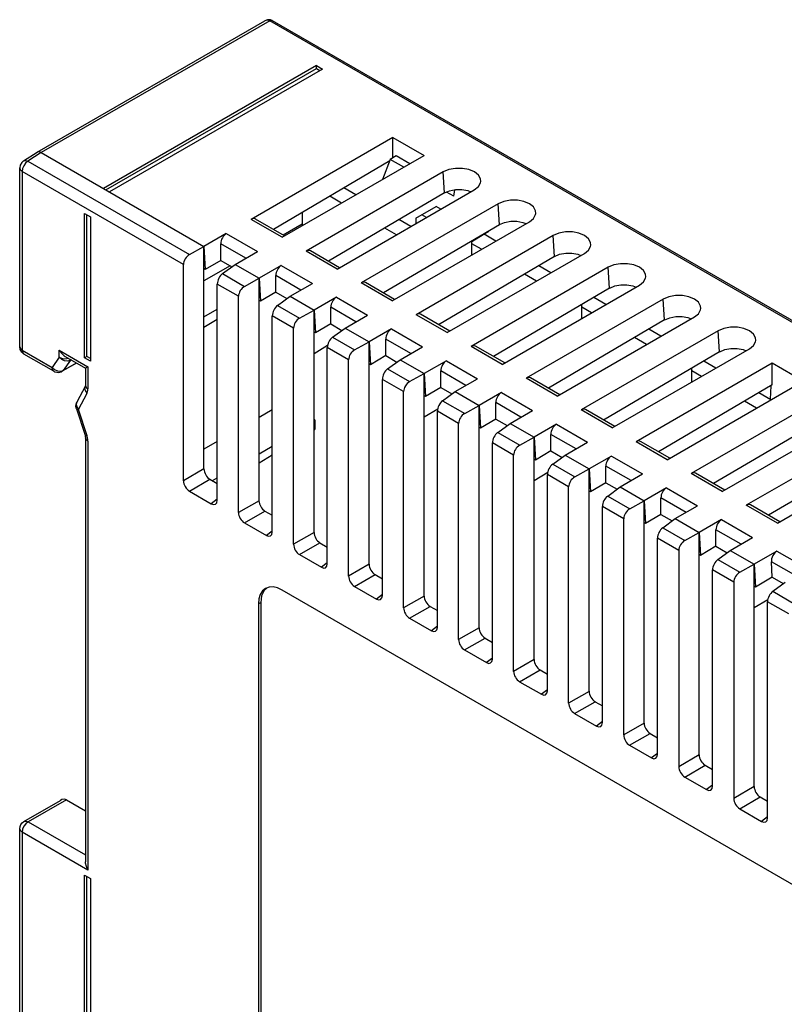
# Model space of a CAD drawing. Extents: x 953 to 1256, y 168 to 424.
# Tile 24 of 25: x 1174 to 1220, y 347 to 405. Entities that reach past the tile are written whole.
import ezdxf

# ---------------------------------------------------------------- set-up
doc = ezdxf.new("R2010")
doc.units = 0
doc.header["$LTSCALE"] = 0.5
doc.layers.get('0').update_dxf_attribs({"linetype": 'CONTINUOUS'})

msp = doc.modelspace()

# ---------------------------------------------------------------- linework, layer by layer
at = {"color": 7, "linetype": 'Continuous'}
for p, q in [((1175.438, 397.241), (1188.9, 405.013)), ((1189.191, 405.012), (1175.686, 397.214)), ((1189.053, 405.071), (1188.9, 405.012)), ((1189.234, 405.069), (1189.053, 405.071)), ((1244.982, 372.802), (1189.191, 405.012)), ((1189.341, 405.027), (1189.234, 405.069)), ((1189.341, 405.027), (1245.281, 372.731)), ((1191.949, 402.358), (1179.363, 395.091)), ((1179.504, 395.01), (1191.949, 402.195)), ((1191.949, 402.195), (1191.949, 402.358)), ((1191.949, 402.358), (1192.303, 402.154)), ((1191.949, 402.195), (1192.161, 402.072)), ((1192.303, 402.154), (1179.716, 394.887)), ((1196.475, 398.113), (1188.084, 393.268)), ((1196.475, 396.911), (1196.475, 398.113)), ((1196.475, 398.113), (1198.313, 397.051)), ((1174.639, 396.731), (1175.432, 397.237)), ((1175.686, 397.214), (1174.889, 396.706)), ((1175.438, 397.241), (1175.432, 397.237)), ((1175.686, 397.214), (1185.302, 391.662)), ((1189.922, 392.207), (1198.313, 397.051)), ((1196.662, 397.025), (1196.317, 396.815)), ((1197.465, 396.561), (1196.662, 397.025)), ((1174.889, 396.706), (1184.45, 391.186)), ((1196.28, 396.72), (1189.403, 392.676)), ((1196.317, 396.815), (1195.851, 395.629)), ((1197.111, 396.357), (1196.317, 396.815)), ((1174.408, 385.742), (1174.408, 396.309)), ((1174.554, 396.105), (1174.554, 385.538)), ((1184.092, 390.599), (1174.554, 396.105)), ((1199.444, 396.071), (1191.337, 391.39)), ((1199.517, 394.833), (1199.444, 396.071)), ((1199.517, 394.833), (1192.656, 390.798)), ((1193.434, 394.234), (1192.737, 394.636)), ((1193.175, 390.329), (1201.283, 395.01)), ((1194.283, 394.724), (1193.578, 395.131)), ((1200.08, 394.633), (1199.642, 394.886)), ((1200.08, 394.633), (1200.134, 395.024)), ((1202.697, 394.193), (1194.589, 389.512)), ((1197.818, 393.336), (1199.02, 394.03)), ((1199.303, 393.867), (1199.02, 394.03)), ((1202.77, 392.955), (1202.697, 394.193)), ((1178.231, 385.089), (1178.231, 393.622)), ((1178.231, 393.622), (1178.585, 393.418)), ((1178.373, 385.171), (1178.373, 393.54)), ((1191.101, 393.674), (1191.101, 392.887)), ((1198.454, 393.377), (1198.172, 393.54)), ((1178.585, 393.418), (1178.585, 384.885)), ((1189.922, 392.207), (1188.084, 393.268)), ((1190.069, 392.291), (1188.341, 393.289)), ((1191.101, 392.986), (1189.983, 392.341)), ((1202.77, 392.955), (1195.909, 388.92)), ((1196.428, 388.451), (1204.536, 393.132)), ((1197.535, 392.846), (1196.831, 393.253)), ((1197.818, 393.336), (1197.818, 393.009)), ((1186.622, 392.424), (1185.302, 391.662)), ((1186.622, 392.424), (1188.46, 391.363)), ((1196.687, 392.356), (1195.99, 392.758)), ((1205.95, 392.315), (1197.842, 387.634)), ((1202.056, 392.504), (1201.142, 391.948)), ((1202.556, 391.989), (1201.865, 392.388)), ((1206.022, 391.077), (1205.95, 392.315)), ((1186.292, 390.846), (1186.292, 391.827)), ((1187.779, 390.969), (1186.292, 391.827)), ((1201.142, 391.172), (1201.142, 391.948)), ((1201.707, 391.499), (1201.142, 391.826)), ((1184.45, 391.186), (1185.302, 391.662)), ((1185.302, 391.662), (1185.381, 390.31)), ((1185.302, 378.516), (1185.302, 391.662)), ((1187.141, 390.601), (1188.46, 391.363)), ((1193.175, 390.329), (1191.337, 391.39)), ((1193.322, 390.413), (1191.594, 391.411)), ((1199.681, 386.573), (1207.788, 391.254)), ((1184.092, 377.817), (1184.092, 390.599)), ((1186.292, 390.846), (1185.381, 390.31)), ((1186.293, 390.846), (1186.953, 390.464)), ((1186.4, 390.061), (1187.141, 390.601)), ((1187.141, 390.601), (1188.555, 389.784)), ((1189.875, 390.546), (1188.555, 389.784)), ((1189.875, 390.546), (1191.713, 389.485)), ((1206.022, 391.077), (1199.161, 387.042)), ((1186.843, 390.528), (1185.302, 389.638)), ((1185.381, 390.31), (1185.302, 390.356)), ((1186.4, 390.061), (1187.703, 389.309)), ((1209.203, 390.438), (1201.095, 385.757)), ((1204.96, 389.621), (1204.247, 390.033)), ((1205.808, 390.111), (1205.088, 390.527)), ((1209.275, 389.199), (1209.203, 390.438)), ((1186.089, 376.664), (1186.089, 389.446)), ((1187.345, 388.721), (1186.089, 389.446)), ((1187.703, 389.309), (1188.555, 389.784)), ((1188.555, 376.638), (1188.555, 389.784)), ((1188.555, 389.784), (1188.634, 388.432)), ((1189.545, 388.968), (1189.545, 389.95)), ((1191.032, 389.091), (1189.545, 389.95)), ((1190.394, 388.723), (1191.713, 389.485)), ((1196.428, 388.451), (1194.589, 389.512)), ((1196.574, 388.535), (1194.847, 389.533)), ((1202.933, 384.695), (1211.041, 389.376)), ((1189.545, 388.968), (1188.634, 388.432)), ((1189.545, 388.968), (1190.206, 388.586)), ((1209.275, 389.199), (1202.414, 385.164)), ((1187.345, 375.939), (1187.345, 388.721)), ((1188.634, 388.432), (1188.555, 388.478)), ((1189.653, 388.183), (1190.394, 388.723)), ((1190.394, 388.723), (1191.808, 387.906)), ((1193.127, 388.668), (1191.808, 387.906)), ((1193.127, 388.668), (1194.966, 387.607)), ((1212.455, 388.56), (1204.347, 383.879)), ((1207.647, 387.417), (1207.647, 388.242)), ((1209.061, 388.233), (1208.34, 388.649)), ((1212.528, 387.321), (1212.455, 388.56)), ((1185.302, 387.498), (1186.089, 387.952)), ((1189.653, 388.183), (1190.956, 387.431)), ((1190.956, 387.431), (1191.808, 387.906)), ((1191.808, 374.76), (1191.808, 387.906)), ((1191.808, 387.906), (1191.887, 386.554)), ((1192.798, 387.09), (1192.798, 388.072)), ((1194.284, 387.213), (1192.798, 388.072)), ((1199.681, 386.573), (1197.842, 387.634)), ((1199.827, 386.658), (1198.099, 387.655)), ((1208.213, 387.743), (1207.647, 388.07)), ((1186.089, 387.343), (1185.302, 386.873)), ((1189.341, 374.786), (1189.341, 387.568)), ((1190.597, 386.843), (1189.341, 387.568)), ((1192.798, 387.09), (1191.887, 386.554)), ((1192.798, 387.09), (1193.459, 386.708)), ((1193.646, 386.845), (1194.966, 387.607)), ((1212.528, 387.321), (1205.667, 383.286)), ((1206.186, 382.817), (1214.294, 387.498)), ((1190.597, 374.061), (1190.597, 386.843)), ((1191.887, 386.554), (1191.808, 386.6)), ((1192.906, 386.305), (1193.646, 386.845)), ((1193.646, 386.845), (1195.06, 386.029)), ((1196.38, 386.79), (1195.06, 386.029)), ((1196.38, 386.79), (1198.219, 385.729)), ((1215.708, 386.682), (1207.6, 382.001)), ((1212.314, 386.355), (1211.593, 386.771)), ((1215.78, 385.443), (1215.708, 386.682)), ((1192.906, 386.305), (1194.208, 385.553)), ((1194.208, 385.553), (1195.06, 386.029)), ((1195.06, 386.029), (1195.14, 384.676)), ((1195.06, 372.882), (1195.06, 386.029)), ((1196.05, 385.212), (1196.05, 386.194)), ((1197.537, 385.335), (1196.05, 386.194)), ((1211.465, 385.865), (1210.752, 386.277)), ((1174.438, 385.572), (1174.408, 385.742)), ((1174.554, 385.538), (1176.324, 384.517)), ((1176.428, 384.288), (1174.658, 385.309)), ((1176.746, 385.117), (1176.746, 385.538)), ((1176.746, 385.538), (1178.443, 384.559)), ((1191.808, 385.349), (1192.614, 385.83)), ((1192.594, 372.908), (1192.594, 385.69)), ((1193.85, 384.965), (1192.594, 385.69)), ((1196.899, 384.967), (1198.219, 385.729)), ((1202.933, 384.695), (1201.095, 385.757)), ((1203.08, 384.78), (1201.352, 385.777)), ((1215.78, 385.443), (1208.92, 381.408)), ((1209.439, 380.939), (1217.546, 385.62)), ((1176.746, 385.117), (1176.324, 384.517)), ((1177.774, 384.776), (1176.928, 384.288)), ((1177.406, 384.94), (1176.984, 384.34)), ((1176.984, 384.34), (1177.757, 384.786)), ((1177.097, 385.167), (1178.3, 384.472)), ((1177.406, 384.94), (1177.247, 384.891)), ((1177.426, 384.977), (1177.406, 384.94)), ((1177.448, 384.964), (1177.406, 384.94)), ((1178.373, 385.171), (1178.231, 385.089)), ((1178.585, 384.885), (1178.231, 385.089)), ((1178.585, 385.049), (1178.373, 385.171)), ((1193.85, 372.183), (1193.85, 384.965)), ((1195.14, 384.676), (1195.06, 384.722)), ((1196.05, 385.212), (1195.14, 384.676)), ((1196.051, 385.212), (1196.712, 384.83)), ((1196.158, 384.427), (1196.899, 384.967)), ((1196.899, 384.967), (1198.313, 384.151)), ((1199.633, 384.913), (1198.313, 384.151)), ((1199.633, 384.913), (1201.471, 383.851)), ((1218.89, 384.763), (1210.853, 380.123)), ((1215.567, 384.477), (1214.846, 384.893)), ((1218.89, 383.481), (1218.89, 384.763)), ((1220.728, 383.702), (1218.89, 384.763)), ((1176.324, 384.517), (1176.468, 384.386)), ((1176.468, 384.386), (1176.644, 384.307)), ((1176.644, 384.307), (1176.825, 384.291)), ((1176.825, 384.291), (1176.984, 384.34)), ((1176.984, 384.34), (1176.928, 384.288)), ((1178.297, 384.477), (1178.297, 383.448)), ((1178.443, 384.559), (1178.443, 383.243)), ((1196.158, 384.427), (1197.461, 383.675)), ((1197.461, 383.675), (1198.313, 384.151)), ((1198.313, 384.151), (1198.392, 382.799)), ((1198.313, 371.004), (1198.313, 384.151)), ((1199.303, 383.334), (1199.303, 384.316)), ((1200.79, 383.458), (1199.303, 384.316)), ((1214.152, 383.661), (1214.152, 384.486)), ((1214.718, 383.987), (1214.152, 384.314)), ((1195.847, 371.03), (1195.847, 383.812)), ((1197.103, 383.087), (1195.847, 383.812)), ((1200.152, 383.089), (1201.471, 383.851)), ((1206.186, 382.817), (1204.347, 383.879)), ((1206.332, 382.902), (1204.605, 383.899)), ((1212.691, 379.061), (1220.728, 383.702)), ((1178.294, 383.42), (1177.79, 382.464)), ((1177.879, 382.027), (1178.39, 382.998)), ((1178.267, 383.311), (1178.302, 383.435)), ((1178.296, 383.424), (1178.295, 383.419)), ((1178.297, 383.448), (1178.296, 383.424)), ((1178.297, 383.448), (1178.335, 383.337)), ((1178.335, 383.337), (1178.443, 383.243)), ((1197.103, 370.305), (1197.103, 383.087)), ((1199.303, 383.334), (1198.392, 382.799)), ((1199.303, 383.334), (1199.964, 382.953)), ((1199.411, 382.549), (1200.152, 383.089)), ((1200.152, 383.089), (1201.566, 382.273)), ((1202.886, 383.035), (1201.566, 382.273)), ((1202.886, 383.035), (1204.724, 381.973)), ((1218.89, 383.481), (1212.172, 379.53)), ((1218.819, 382.599), (1218.098, 383.016)), ((1218.812, 383.435), (1218.764, 382.631)), ((1198.392, 382.799), (1198.313, 382.844)), ((1199.411, 382.549), (1200.714, 381.797)), ((1202.556, 381.456), (1202.556, 382.438)), ((1204.042, 381.58), (1202.556, 382.438)), ((1222.213, 382.926), (1214.106, 378.245)), ((1217.971, 382.109), (1217.258, 382.521)), ((1177.757, 382.075), (1178.269, 380.513)), ((1177.783, 382.179), (1177.879, 382.027)), ((1178.39, 380.465), (1177.879, 382.027)), ((1189.341, 382.009), (1188.555, 381.555)), ((1198.313, 381.593), (1199.119, 382.075)), ((1199.099, 369.152), (1199.099, 381.934)), ((1200.355, 381.209), (1199.099, 381.934)), ((1200.714, 381.797), (1201.566, 382.273)), ((1201.566, 369.126), (1201.566, 382.273)), ((1201.566, 382.273), (1201.645, 380.921)), ((1203.404, 381.211), (1204.724, 381.973)), ((1209.439, 380.939), (1207.6, 382.001)), ((1209.585, 381.024), (1207.857, 382.021)), ((1215.944, 377.183), (1224.052, 381.865)), ((1191.867, 380.883), (1191.867, 381.374)), ((1202.556, 381.456), (1201.645, 380.921)), ((1202.556, 381.456), (1203.217, 381.075)), ((1222.286, 381.687), (1215.425, 377.652)), ((1200.355, 368.427), (1200.355, 381.209)), ((1201.645, 380.921), (1201.566, 380.966)), ((1202.664, 380.671), (1203.404, 381.211)), ((1202.664, 380.671), (1203.967, 379.919)), ((1203.404, 381.211), (1204.819, 380.395)), ((1206.138, 381.157), (1204.819, 380.395)), ((1206.138, 381.157), (1207.977, 380.095)), ((1225.466, 381.048), (1217.358, 376.367)), ((1178.269, 380.513), (1178.295, 380.485)), ((1178.295, 380.485), (1178.39, 380.465)), ((1178.295, 380.4), (1178.297, 380.362)), ((1178.297, 380.362), (1178.297, 355.286)), ((1178.42, 380.359), (1178.39, 380.465)), ((1178.443, 380.158), (1178.443, 354.797)), ((1186.089, 380.131), (1185.302, 379.677)), ((1202.352, 367.274), (1202.352, 380.057)), ((1203.608, 379.331), (1202.352, 380.057)), ((1203.967, 379.919), (1204.819, 380.395)), ((1204.819, 380.395), (1204.898, 379.043)), ((1204.819, 367.248), (1204.819, 380.395)), ((1205.809, 379.578), (1205.809, 380.56)), ((1207.295, 379.702), (1205.809, 380.56)), ((1206.657, 379.333), (1207.977, 380.095)), ((1212.691, 379.061), (1210.853, 380.123)), ((1212.838, 379.146), (1211.11, 380.143)), ((1188.555, 379.415), (1189.341, 379.869)), ((1205.809, 379.578), (1204.898, 379.043)), ((1205.809, 379.578), (1206.47, 379.197)), ((1225.539, 379.81), (1218.678, 375.774)), ((1219.197, 375.306), (1227.305, 379.987)), ((1189.341, 379.326), (1188.555, 378.856)), ((1203.608, 366.549), (1203.608, 379.331)), ((1204.898, 379.043), (1204.819, 379.088)), ((1205.916, 378.793), (1206.657, 379.333)), ((1206.657, 379.333), (1208.071, 378.517)), ((1209.391, 379.279), (1208.071, 378.517)), ((1209.391, 379.279), (1211.229, 378.217)), ((1185.302, 378.516), (1184.092, 377.817)), ((1204.819, 377.837), (1205.624, 378.319)), ((1205.916, 378.793), (1207.219, 378.041)), ((1207.219, 378.041), (1208.071, 378.517)), ((1208.071, 378.517), (1208.15, 377.165)), ((1208.071, 365.37), (1208.071, 378.517)), ((1209.061, 377.701), (1209.061, 378.682)), ((1210.548, 377.824), (1209.061, 378.682)), ((1184.445, 377.206), (1185.655, 377.905)), ((1185.655, 377.905), (1186.089, 377.654)), ((1185.797, 377.823), (1186.089, 377.991)), ((1205.605, 365.396), (1205.605, 378.179)), ((1206.861, 377.454), (1205.605, 378.179)), ((1209.91, 377.455), (1211.229, 378.217)), ((1215.944, 377.183), (1214.106, 378.245)), ((1216.09, 377.268), (1214.363, 378.265)), ((1184.445, 377.206), (1185.736, 376.46)), ((1206.861, 364.671), (1206.861, 377.454)), ((1208.15, 377.165), (1208.071, 377.21)), ((1209.061, 377.701), (1208.15, 377.165)), ((1209.062, 377.7), (1209.722, 377.319)), ((1209.169, 376.915), (1209.91, 377.455)), ((1209.91, 377.455), (1211.324, 376.639)), ((1212.644, 377.401), (1211.324, 376.639)), ((1212.644, 377.401), (1214.482, 376.339)), ((1186.089, 376.725), (1185.736, 376.46)), ((1188.555, 376.638), (1187.345, 375.939)), ((1209.169, 376.915), (1210.472, 376.163)), ((1210.472, 376.163), (1211.324, 376.639)), ((1211.324, 363.492), (1211.324, 376.639)), ((1211.324, 376.639), (1211.403, 375.287)), ((1212.314, 375.823), (1212.314, 376.804)), ((1213.801, 375.946), (1212.314, 376.804)), ((1187.697, 375.328), (1188.908, 376.027)), ((1188.908, 376.027), (1189.341, 375.776)), ((1208.858, 363.519), (1208.858, 376.301)), ((1210.114, 375.576), (1208.858, 376.301)), ((1213.162, 375.578), (1214.482, 376.339)), ((1219.197, 375.306), (1217.358, 376.367)), ((1219.343, 375.39), (1217.616, 376.388)), ((1210.114, 362.793), (1210.114, 375.576)), ((1212.314, 375.823), (1211.403, 375.287)), ((1212.314, 375.822), (1212.975, 375.441)), ((1212.422, 375.037), (1213.162, 375.578)), ((1213.162, 375.578), (1214.577, 374.761)), ((1215.896, 375.523), (1214.577, 374.761)), ((1215.896, 375.523), (1217.735, 374.462)), ((1187.697, 375.328), (1188.989, 374.582)), ((1189.341, 374.847), (1188.989, 374.582)), ((1211.403, 375.287), (1211.324, 375.333)), ((1212.422, 375.037), (1213.725, 374.285)), ((1215.567, 373.945), (1215.567, 374.926)), ((1217.053, 374.068), (1215.567, 374.926)), ((1191.808, 374.76), (1190.597, 374.061)), ((1212.11, 361.641), (1212.11, 374.423)), ((1213.366, 373.698), (1212.11, 374.423)), ((1213.725, 374.285), (1214.577, 374.761)), ((1214.577, 361.614), (1214.577, 374.761)), ((1214.577, 374.761), (1214.656, 373.409)), ((1216.415, 373.7), (1217.735, 374.462)), ((1190.95, 373.45), (1192.16, 374.149)), ((1192.16, 374.149), (1192.594, 373.899)), ((1213.366, 373.698), (1213.366, 360.916)), ((1215.567, 373.945), (1214.656, 373.409)), ((1215.567, 373.945), (1216.228, 373.563)), ((1215.675, 373.16), (1216.415, 373.7)), ((1216.415, 373.7), (1217.829, 372.883)), ((1219.173, 373.659), (1217.829, 372.883)), ((1219.173, 373.659), (1221.011, 372.597)), ((1190.95, 373.45), (1192.241, 372.704)), ((1214.656, 373.409), (1214.577, 373.455)), ((1215.675, 373.16), (1216.977, 372.407)), ((1192.594, 372.969), (1192.241, 372.704)), ((1195.06, 372.882), (1193.85, 372.183)), ((1215.363, 359.763), (1215.363, 372.545)), ((1216.619, 371.82), (1215.363, 372.545)), ((1216.977, 372.407), (1217.829, 372.883)), ((1217.829, 372.883), (1217.909, 371.531)), ((1217.829, 359.736), (1217.829, 372.883)), ((1218.898, 372.113), (1218.844, 373.032)), ((1220.304, 372.189), (1218.844, 373.032)), ((1194.203, 371.572), (1195.413, 372.271)), ((1195.413, 372.271), (1195.847, 372.021)), ((1218.898, 372.113), (1217.909, 371.531)), ((1218.898, 372.113), (1219.551, 371.736)), ((1189.04, 371.491), (1188.853, 371.321)), ((1189.148, 371.53), (1188.946, 371.458)), ((1229.532, 348.49), (1189.934, 371.352)), ((1194.203, 371.572), (1195.494, 370.827)), ((1216.619, 371.82), (1216.619, 359.038)), ((1217.909, 371.531), (1217.829, 371.577)), ((1218.927, 371.282), (1219.668, 371.822)), ((1195.847, 371.091), (1195.494, 370.827)), ((1198.313, 371.004), (1197.103, 370.305)), ((1217.829, 370.326), (1218.635, 370.807)), ((1218.927, 371.282), (1220.23, 370.529)), ((1188.52, 370.535), (1188.664, 370.616)), ((1188.52, 370.535), (1188.52, 345.224)), ((1188.664, 370.616), (1188.664, 345.304)), ((1197.455, 369.694), (1198.666, 370.393)), ((1198.666, 370.393), (1199.099, 370.143)), ((1218.616, 357.885), (1218.616, 370.667)), ((1219.872, 369.942), (1218.616, 370.667)), ((1197.455, 369.694), (1198.747, 368.949)), ((1199.099, 369.214), (1198.747, 368.949)), ((1201.566, 369.126), (1200.355, 368.427)), ((1200.708, 367.816), (1201.919, 368.515)), ((1201.919, 368.515), (1202.352, 368.265)), ((1200.708, 367.816), (1201.999, 367.071)), ((1202.352, 367.336), (1201.999, 367.071)), ((1204.819, 367.248), (1203.608, 366.549)), ((1203.961, 365.938), (1205.171, 366.637)), ((1205.171, 366.637), (1205.605, 366.387)), ((1203.961, 365.938), (1205.252, 365.193)), ((1205.605, 365.458), (1205.252, 365.193)), ((1208.071, 365.37), (1206.861, 364.671)), ((1207.214, 364.06), (1208.424, 364.759)), ((1208.424, 364.759), (1208.858, 364.509)), ((1207.214, 364.06), (1208.505, 363.315)), ((1208.858, 363.58), (1208.505, 363.315)), ((1211.324, 363.492), (1210.114, 362.793)), ((1210.466, 362.183), (1211.677, 362.881)), ((1211.677, 362.881), (1212.11, 362.631)), ((1210.466, 362.183), (1211.758, 361.437)), ((1212.11, 361.702), (1211.758, 361.437)), ((1214.577, 361.614), (1213.366, 360.916)), ((1213.719, 360.305), (1214.929, 361.004)), ((1214.929, 361.004), (1215.363, 360.753)), ((1213.719, 360.305), (1215.01, 359.559)), ((1215.363, 359.824), (1215.01, 359.559)), ((1217.829, 359.736), (1216.619, 359.038)), ((1216.972, 358.427), (1218.182, 359.126)), ((1218.182, 359.126), (1218.616, 358.875)), ((1174.658, 357.68), (1176.813, 358.924)), ((1177.171, 358.961), (1174.908, 357.655)), ((1177.171, 358.961), (1178.297, 358.311)), ((1216.972, 358.427), (1218.263, 357.681)), ((1218.616, 357.946), (1218.263, 357.681)), ((1174.908, 357.655), (1178.297, 355.698)), ((1174.408, 338.222), (1174.408, 357.247)), ((1174.554, 357.042), (1174.554, 338.018)), ((1178.443, 354.797), (1174.554, 357.042)), ((1178.231, 336.303), (1178.231, 354.511)), ((1178.231, 354.511), (1178.585, 354.307)), ((1178.373, 336.385), (1178.373, 354.43)), ((1178.585, 354.307), (1178.585, 336.099))]:
    msp.add_line(p, q, dxfattribs=at)
for points in [[(1189.191, 405.012), (1189.051, 405.053), (1188.9, 405.013)], [(1189.191, 405.012), (1189.273, 405.04), (1189.341, 405.027)], [(1175.686, 397.214), (1175.551, 397.262), (1175.438, 397.241)], [(1174.639, 396.731), (1174.526, 396.632), (1174.438, 396.48), (1174.408, 396.309)], [(1174.889, 396.706), (1174.76, 396.595), (1174.651, 396.442), (1174.579, 396.271), (1174.554, 396.105)], [(1174.639, 396.731), (1174.755, 396.754), (1174.889, 396.706)], [(1174.554, 396.105), (1174.446, 396.199), (1174.408, 396.309)], [(1201.662, 395.503), (1201.648, 395.658), (1201.524, 395.879), (1201.287, 396.069), (1200.959, 396.208), (1200.576, 396.281), (1200.17, 396.283), (1199.778, 396.211), (1199.444, 396.071)], [(1201.283, 395.01), (1201.524, 395.202), (1201.648, 395.426), (1201.662, 395.503)], [(1199.527, 394.837), (1199.823, 394.964), (1200.18, 395.032), (1200.551, 395.034), (1200.904, 394.969), (1201.084, 394.895)], [(1204.915, 393.625), (1204.9, 393.78), (1204.777, 394.001), (1204.539, 394.191), (1204.212, 394.33), (1203.829, 394.403), (1203.423, 394.405), (1203.031, 394.333), (1202.697, 394.193)], [(1204.536, 393.132), (1204.776, 393.324), (1204.901, 393.548), (1204.915, 393.625)], [(1202.78, 392.959), (1203.076, 393.086), (1203.433, 393.155), (1203.803, 393.156), (1204.157, 393.092), (1204.337, 393.017)], [(1208.167, 391.748), (1208.153, 391.902), (1208.029, 392.123), (1207.792, 392.313), (1207.465, 392.452), (1207.081, 392.525), (1206.676, 392.527), (1206.284, 392.455), (1205.95, 392.315)], [(1207.788, 391.254), (1208.029, 391.446), (1208.154, 391.67), (1208.167, 391.748)], [(1206.033, 391.081), (1206.328, 391.208), (1206.686, 391.277), (1207.056, 391.278), (1207.41, 391.214), (1207.589, 391.139)], [(1211.42, 389.87), (1211.406, 390.024), (1211.282, 390.245), (1211.045, 390.435), (1210.717, 390.574), (1210.334, 390.647), (1209.929, 390.649), (1209.537, 390.577), (1209.203, 390.438)], [(1209.286, 389.203), (1209.581, 389.33), (1209.938, 389.399), (1210.309, 389.4), (1210.662, 389.336), (1210.842, 389.261)], [(1211.041, 389.376), (1211.282, 389.568), (1211.406, 389.792), (1211.42, 389.87)], [(1214.673, 387.992), (1214.659, 388.146), (1214.535, 388.367), (1214.297, 388.558), (1213.97, 388.696), (1213.587, 388.769), (1213.181, 388.771), (1212.789, 388.699), (1212.455, 388.56)], [(1214.294, 387.498), (1214.535, 387.69), (1214.659, 387.914), (1214.673, 387.992)], [(1212.538, 387.325), (1212.834, 387.452), (1213.191, 387.521), (1213.562, 387.522), (1213.915, 387.458), (1214.095, 387.383)], [(1217.926, 386.114), (1217.911, 386.268), (1217.788, 386.49), (1217.55, 386.68), (1217.223, 386.818), (1216.84, 386.892), (1216.434, 386.893), (1216.042, 386.821), (1215.708, 386.682)], [(1217.546, 385.62), (1217.787, 385.812), (1217.912, 386.036), (1217.926, 386.114)], [(1174.408, 385.742), (1174.446, 385.632), (1174.554, 385.538)], [(1174.658, 385.309), (1174.526, 385.42), (1174.438, 385.572)], [(1174.554, 385.538), (1174.581, 385.398), (1174.658, 385.309)], [(1176.746, 385.538), (1176.881, 385.35), (1177.032, 385.209), (1177.1, 385.165)], [(1215.791, 385.447), (1216.087, 385.574), (1216.444, 385.643), (1216.814, 385.645), (1217.168, 385.58), (1217.347, 385.505)], [(1176.746, 385.117), (1176.883, 385.061), (1177.044, 385.034), (1177.204, 385.039), (1177.287, 385.057)], [(1177.247, 384.891), (1177.066, 384.907), (1176.89, 384.987), (1176.746, 385.117)], [(1176.428, 384.288), (1176.351, 384.376), (1176.324, 384.517)], [(1176.428, 384.288), (1176.494, 384.256), (1176.599, 384.227), (1176.698, 384.221)], [(1176.698, 384.221), (1176.786, 384.233), (1176.863, 384.256), (1176.928, 384.288)], [(1178.443, 384.559), (1178.302, 384.477), (1178.297, 384.474)], [(1178.39, 382.998), (1178.295, 383.15), (1178.267, 383.311)], [(1178.39, 382.998), (1178.42, 383.07), (1178.437, 383.152), (1178.443, 383.243)], [(1177.757, 382.075), (1177.733, 382.207), (1177.746, 382.347), (1177.79, 382.464)], [(1177.79, 382.464), (1177.756, 382.339), (1177.783, 382.179)], [(1177.879, 382.027), (1177.783, 382.047), (1177.757, 382.075)], [(1178.269, 380.513), (1178.286, 380.451), (1178.295, 380.4)], [(1178.443, 380.158), (1178.335, 380.252), (1178.297, 380.362)], [(1178.443, 380.158), (1178.437, 380.256), (1178.42, 380.359)], [(1188.946, 371.458), (1188.758, 371.305), (1188.627, 371.098), (1188.547, 370.838), (1188.52, 370.535)], [(1189.934, 371.352), (1189.658, 371.48), (1189.393, 371.54), (1189.148, 371.53)], [(1188.853, 371.321), (1188.712, 371.01), (1188.664, 370.616)], [(1177.171, 358.961), (1177.047, 358.994), (1176.903, 358.967), (1176.817, 358.926)], [(1174.408, 357.247), (1174.428, 357.385), (1174.478, 357.503), (1174.554, 357.6), (1174.658, 357.68)], [(1174.908, 357.655), (1174.773, 357.546), (1174.658, 357.391), (1174.581, 357.214), (1174.554, 357.042)], [(1174.658, 357.68), (1174.773, 357.702), (1174.908, 357.655)], [(1174.554, 357.042), (1174.446, 357.136), (1174.408, 357.247)], [(1178.443, 354.797), (1178.348, 355.008), (1178.302, 355.209), (1178.297, 355.29)]]:
    msp.add_lwpolyline(points, dxfattribs=at)
for centre, major_axis, ratio, start_param, end_param in [((1188.109, 392.846), (0.222, 0.449), 0.616102, -0.039549, 0.74525), ((1186.647, 392.002), (0.222, 0.449), 0.616102, 0.74525, 2.246234), ((1202.053, 392.747), (0.148, 0.261), 0.572292, -2.343042, -1.871279), ((1184.47, 390.789), (0.278, 0.416), 0.616104, 0.877879, 2.396316), ((1191.361, 390.968), (0.222, 0.449), 0.616102, -0.039549, 0.74525), ((1189.899, 390.124), (0.222, 0.449), 0.616102, 0.74525, 2.246234), ((1186.417, 389.664), (0.225, 0.447), 0.535753, 0.80739, 2.325826), ((1194.614, 389.09), (0.222, 0.449), 0.616102, -0.039549, 0.74525), ((1187.723, 388.911), (0.278, 0.416), 0.616104, 0.877879, 2.396316), ((1193.152, 388.246), (0.222, 0.449), 0.616102, 0.74525, 2.246234), ((1189.67, 387.787), (0.225, 0.447), 0.535753, 0.80739, 2.325826), ((1197.867, 387.212), (0.222, 0.449), 0.616102, -0.039549, 0.74525), ((1190.976, 387.033), (0.278, 0.416), 0.616104, 0.877879, 2.396316), ((1196.405, 386.368), (0.222, 0.449), 0.616102, 0.74525, 2.246234), ((1192.923, 385.909), (0.225, 0.447), 0.535753, 0.80739, 2.325826), ((1194.228, 385.155), (0.278, 0.416), 0.616104, 0.877879, 2.396316), ((1201.119, 385.334), (0.222, 0.449), 0.616102, -0.039549, 0.74525), ((1199.658, 384.49), (0.222, 0.449), 0.616102, 0.74525, 2.246234), ((1196.176, 384.031), (0.225, 0.447), 0.535753, 0.80739, 2.325826), ((1197.481, 383.277), (0.278, 0.416), 0.616104, 0.877879, 2.396316), ((1204.372, 383.456), (0.222, 0.449), 0.616102, -0.039549, 0.74525), ((1202.91, 382.612), (0.222, 0.449), 0.616102, 0.74525, 2.246234), ((1199.428, 382.153), (0.225, 0.447), 0.535753, 0.80739, 2.325826), ((1207.625, 381.578), (0.222, 0.449), 0.616102, -0.039549, 0.74525), ((1191.667, 381.375), (0.2, -0.001), 0.572282, -0.77238, 0.78969), ((1200.734, 381.399), (0.278, 0.416), 0.616104, 0.877879, 2.396316), ((1191.667, 380.882), (0.2, 0.002), 0.582358, -0.781107, -0.004537), ((1202.681, 380.275), (0.225, 0.447), 0.535753, 0.80739, 2.325826), ((1206.163, 380.734), (0.222, 0.449), 0.616102, 0.74525, 2.246234), ((1210.878, 379.7), (0.222, 0.449), 0.616102, -0.039549, 0.74525), ((1203.986, 379.521), (0.278, 0.416), 0.616104, 0.877879, 2.396316), ((1209.416, 378.856), (0.222, 0.449), 0.616102, 0.74525, 2.246234), ((1185.657, 378.313), (-0.25, 0.433), 0.580173, 0.78784, 2.35377), ((1205.934, 378.397), (0.225, 0.447), 0.535753, 0.80739, 2.325826), ((1184.446, 377.614), (-0.25, 0.433), 0.580173, 0.78784, 2.35377), ((1207.239, 377.643), (0.278, 0.416), 0.616104, 0.877879, 2.396316), ((1214.13, 377.822), (0.222, 0.449), 0.616102, -0.039549, 0.74525), ((1212.668, 376.978), (0.222, 0.449), 0.616102, 0.74525, 2.246234), ((1185.734, 376.871), (-0.251, 0.435), 0.574554, -3.924549, -2.358619), ((1188.909, 376.435), (-0.25, 0.433), 0.580173, 0.78784, 2.35377), ((1209.186, 376.519), (0.225, 0.447), 0.535753, 0.80739, 2.325826), ((1210.492, 375.765), (0.278, 0.416), 0.616104, 0.877879, 2.396316), ((1217.383, 375.944), (0.222, 0.449), 0.616102, -0.039549, 0.74525), ((1187.699, 375.736), (-0.25, 0.433), 0.580173, 0.78784, 2.35377), ((1215.921, 375.1), (0.222, 0.449), 0.616102, 0.74525, 2.246234), ((1212.439, 374.641), (0.225, 0.447), 0.535753, 0.80739, 2.325826), ((1188.987, 374.993), (-0.251, 0.435), 0.574554, -3.924549, -2.358619), ((1192.162, 374.557), (-0.25, 0.433), 0.580173, 0.78784, 2.35377), ((1213.744, 373.888), (0.278, 0.416), 0.616104, 0.877879, 2.396316), ((1190.952, 373.858), (-0.25, 0.433), 0.580173, 0.78784, 2.35377), ((1219.198, 373.236), (0.222, 0.449), 0.616102, 0.74525, 2.316047), ((1215.692, 372.763), (0.225, 0.447), 0.535753, 0.80739, 2.325826), ((1192.24, 373.115), (-0.251, 0.435), 0.574554, -3.924549, -2.358619), ((1195.415, 372.679), (-0.25, 0.433), 0.580173, 0.78784, 2.35377), ((1194.204, 371.98), (-0.25, 0.433), 0.580173, 0.78784, 2.35377), ((1216.997, 372.01), (0.278, 0.416), 0.616104, 0.877879, 2.396316), ((1195.492, 371.237), (-0.251, 0.435), 0.574554, -3.924549, -2.358619), ((1198.668, 370.801), (-0.25, 0.433), 0.580173, 0.78784, 2.35377), ((1218.944, 370.885), (0.225, 0.447), 0.535753, 0.80739, 2.325826), ((1197.457, 370.102), (-0.25, 0.433), 0.580173, 0.78784, 2.35377), ((1198.745, 369.359), (-0.251, 0.435), 0.574554, -3.924549, -2.358619), ((1201.92, 368.923), (-0.25, 0.433), 0.580173, 0.78784, 2.35377), ((1200.71, 368.225), (-0.25, 0.433), 0.580173, 0.78784, 2.35377), ((1201.998, 367.481), (-0.251, 0.435), 0.574554, -3.924549, -2.358619), ((1205.173, 367.045), (-0.25, 0.433), 0.580173, 0.78784, 2.35377), ((1203.963, 366.347), (-0.25, 0.433), 0.580173, 0.78784, 2.35377), ((1205.25, 365.603), (-0.251, 0.435), 0.574554, -3.924549, -2.358619), ((1208.426, 365.168), (-0.25, 0.433), 0.580173, 0.78784, 2.35377), ((1207.215, 364.469), (-0.25, 0.433), 0.580173, 0.78784, 2.35377), ((1208.503, 363.725), (-0.251, 0.435), 0.574554, -3.924549, -2.358619), ((1211.678, 363.29), (-0.25, 0.433), 0.580173, 0.78784, 2.35377), ((1210.468, 362.591), (-0.25, 0.433), 0.580173, 0.78784, 2.35377), ((1211.756, 361.847), (-0.251, 0.435), 0.574554, -3.924549, -2.358619), ((1214.931, 361.412), (-0.25, 0.433), 0.580173, 0.78784, 2.35377), ((1213.721, 360.713), (-0.25, 0.433), 0.580173, 0.78784, 2.35377), ((1215.009, 359.969), (-0.251, 0.435), 0.574554, -3.924549, -2.358619), ((1218.184, 359.534), (-0.25, 0.433), 0.580173, 0.78784, 2.35377), ((1216.973, 358.835), (-0.25, 0.433), 0.580173, 0.78784, 2.35377), ((1218.261, 358.091), (-0.251, 0.435), 0.574554, -3.924549, -2.358619)]:
    msp.add_ellipse(centre, major_axis=major_axis, ratio=ratio, start_param=start_param, end_param=end_param, dxfattribs=at)

doc.saveas('drawing.dxf')
